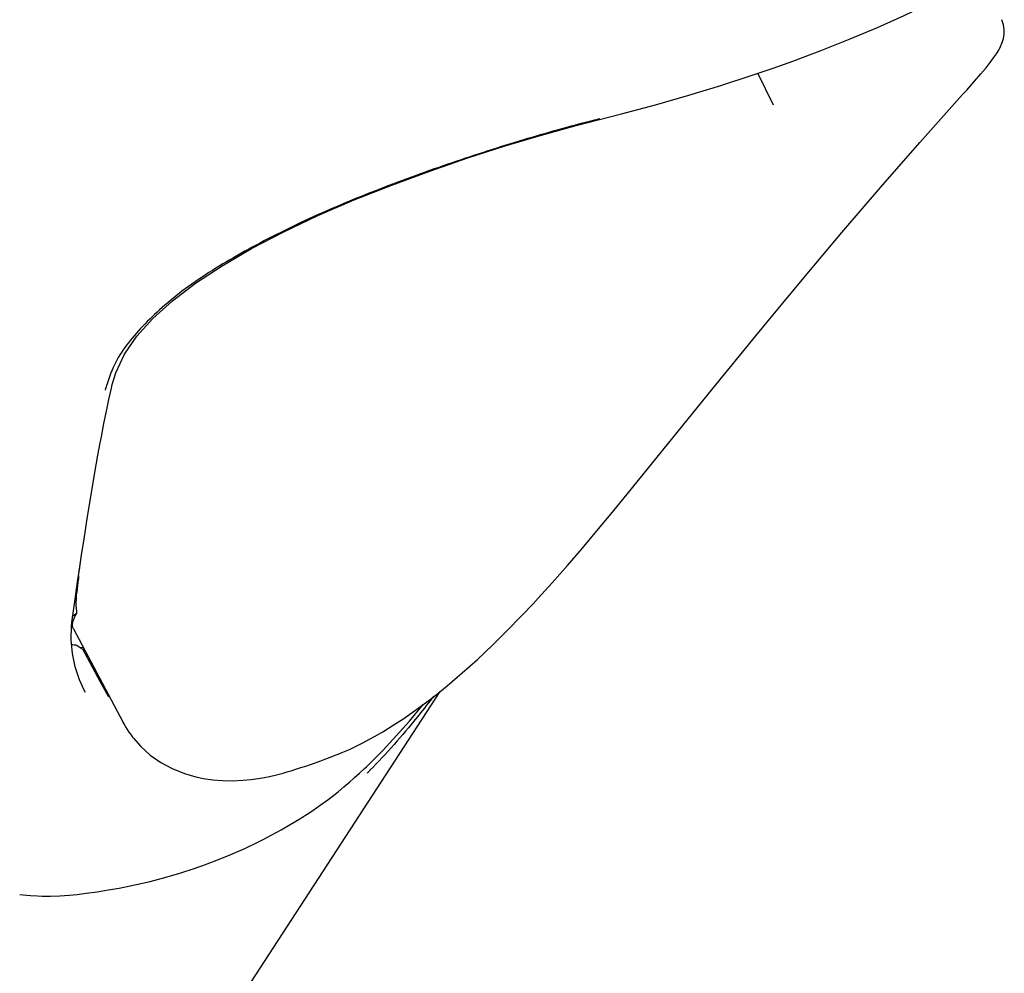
# Model space of a CAD drawing. Header units: millimetres. Extents: x -404 to 1150, y -993 to 2209.
# Tile 5 of 28: x 193 to 214, y 70 to 91. Entities that reach past the tile are written whole.
import ezdxf

# ---------------------------------------------------------------- set-up
doc = ezdxf.new("R2010")
doc.units = ezdxf.units.MM
doc.header["$LTSCALE"] = 23.1
for name, color, linetype in [('MSBR-1_1_1_1', 7, 'CONTINUOUS'), ('MSBR-2_1_1_1', 7, 'CONTINUOUS'), ('MSBR-40_1_1_1', 7, 'CONTINUOUS')]:
    doc.layers.add(name, color=color, linetype=linetype)

msp = doc.modelspace()

# ---------------------------------------------------------------- linework, layer by layer
at = {"layer": 'MSBR-1_1_1_1', "color": 7, "linetype": 'CONTINUOUS'}
for p, q in [((214.292, 91.423), (214.292, 91.424)), ((209.244, 89.562), (208.896, 90.266)), ((213.508, 89.897), (213.417, 89.796)), ((205.919, 80.863), (207.907, 83.312)), ((193.916, 79.183), (193.958, 79.481)), ((203.674, 78.282), (203.787, 78.4)), ((193.8, 78.008), (194.889, 75.959)), ((194.013, 77.606), (194.01, 77.606)), ((194.015, 77.608), (194.013, 77.607)), ((201.764, 76.526), (201.764, 76.526)), ((194.892, 75.954), (194.913, 75.916)), ((194.913, 75.916), (194.936, 75.876)), ((200.444, 75.633), (200.444, 75.633)), ((196.498, 74.747), (196.498, 74.747))]:
    msp.add_line(p, q, dxfattribs=at)
for points in [[(213.508, 89.897), (213.682, 90.093), (213.822, 90.255), (213.935, 90.39), (214.026, 90.505), (214.1, 90.605), (214.162, 90.695), (214.213, 90.779), (214.256, 90.861), (214.292, 90.947), (214.32, 91.036), (214.335, 91.131), (214.337, 91.23), (214.322, 91.333), (214.292, 91.423)], [(214.292, 91.424), (214.282, 91.445), (214.28, 91.449)], [(210.753, 86.752), (211.608, 87.748), (212.476, 88.741), (213.417, 89.796)], [(209.235, 84.938), (209.911, 85.753), (210.753, 86.752)], [(207.907, 83.312), (208.857, 84.476), (209.236, 84.937)], [(204.057, 78.689), (204.364, 79.027), (204.703, 79.411), (205.031, 79.793), (205.35, 80.171), (205.657, 80.541), (205.919, 80.863)], [(203.787, 78.4), (203.864, 78.482), (203.941, 78.564), (204.057, 78.689)], [(201.764, 76.526), (202.047, 76.755), (202.379, 77.037), (202.713, 77.336), (203.047, 77.651), (203.38, 77.98), (203.674, 78.282)], [(200.444, 75.633), (200.626, 75.739), (200.858, 75.882), (201.092, 76.036), (201.328, 76.2), (201.566, 76.375), (201.764, 76.526)], [(194.936, 75.876), (194.953, 75.847), (194.989, 75.789), (195.026, 75.732), (195.065, 75.677), (195.106, 75.623), (195.124, 75.599)], [(195.124, 75.599), (195.287, 75.415), (195.495, 75.227), (195.726, 75.065), (195.977, 74.928), (196.248, 74.819), (196.498, 74.747)], [(199.64, 75.245), (199.741, 75.287), (199.888, 75.351), (200.036, 75.42), (200.185, 75.494), (200.335, 75.573), (200.444, 75.633)], [(199.094, 75.041), (199.155, 75.062), (199.262, 75.1), (199.368, 75.14), (199.473, 75.18), (199.577, 75.22), (199.64, 75.245)], [(198.536, 74.86), (198.601, 74.88), (198.709, 74.913), (198.817, 74.948), (198.925, 74.983), (199.032, 75.019), (199.094, 75.041)], [(196.498, 74.747), (196.665, 74.711), (196.875, 74.681), (197.09, 74.664), (197.31, 74.66), (197.535, 74.67), (197.719, 74.688)], [(197.719, 74.688), (197.825, 74.702), (197.975, 74.726), (198.126, 74.755), (198.277, 74.79), (198.43, 74.83), (198.536, 74.86)]]:
    msp.add_lwpolyline(points, dxfattribs=at)
for centre, radius, start, end in [((196.89, 78.548), 3.027, 173.0074, 175.0089), ((196.309, 78.53), 2.445, 182.307, 184.2186), ((210.977, 54.809), 29.1, 126.0045, 126.2065), ((194.573, 77.917), 0.825, 150.6259, 152.0636), ((193.271, 81.994), 4.45, 278.8846, 279.5652), ((195.525, 76.297), 0.72, 207.9983, 208.484)]:
    msp.add_arc(centre, radius, start, end, dxfattribs=at)
for points, knots in [([(193.916, 79.183), (193.914, 79.16), (193.909, 79.116), (193.899, 79.027), (193.891, 78.961), (193.886, 78.917)], [0, 0, 0, 0, 0.251566, 0.502205, 1, 1, 1, 1]), ([(193.866, 78.431), (193.865, 78.462), (193.862, 78.589), (193.866, 78.716), (193.875, 78.812)], [0, 0, 0, 0, 0.245589, 1, 1, 1, 1]), ([(193.793, 78.025), (193.79, 78.034), (193.784, 78.053), (193.78, 78.083), (193.78, 78.115), (193.787, 78.162), (193.806, 78.227), (193.83, 78.278), (193.844, 78.304)], [0, 0, 0, 0, 0.098911, 0.201416, 0.310865, 0.428574, 0.692116, 1, 1, 1, 1])]:
    msp.add_open_spline(points, degree=3, knots=knots, dxfattribs=at)
for points in [[(193.87, 78.35), (193.864, 78.341), (193.859, 78.332), (193.854, 78.322)], [(193.8, 78.008), (193.797, 78.013), (193.795, 78.019), (193.793, 78.025)]]:
    msp.add_open_spline(points, degree=3, dxfattribs=at)
at = {"layer": 'MSBR-2_1_1_1', "color": 7, "linetype": 'CONTINUOUS'}
for p, q in [((205.414, 89.263), (205.377, 89.253)), ((205.379, 89.24), (205.379, 89.24)), ((194.342, 81.842), (194.392, 82.115)), ((194.392, 82.116), (194.417, 82.25)), ((193.933, 79.315), (193.982, 79.643)), ((193.804, 78.411), (193.839, 78.665)), ((193.776, 78.212), (193.804, 78.411)), ((193.778, 77.467), (193.752, 77.766)), ((194.394, 76.852), (194.011, 77.561)), ((194.575, 76.515), (194.394, 76.852)), ((194.07, 76.608), (194.041, 76.661)), ((194.041, 76.661), (194.041, 76.661)), ((198.959, 73.924), (199.082, 74.005)), ((198.959, 73.924), (198.959, 73.924)), ((198.797, 73.821), (198.798, 73.822)), ((197.984, 73.362), (197.984, 73.362)), ((194.085, 72.177), (194.084, 72.177)), ((193.112, 72.115), (193.112, 72.115))]:
    msp.add_line(p, q, dxfattribs=at)
for points in [[(209.235, 90.382), (209.67, 90.536), (210.312, 90.776), (210.936, 91.024), (211.541, 91.28), (212.127, 91.543), (212.522, 91.731)], [(205.379, 89.24), (205.892, 89.372), (206.643, 89.574), (207.374, 89.784), (208.084, 90.001), (208.773, 90.224), (209.235, 90.382)], [(194.656, 83.399), (194.734, 83.66), (194.927, 84.067), (195.201, 84.464), (195.554, 84.855), (195.986, 85.246), (196.496, 85.634), (197.081, 86.02), (197.732, 86.4), (198.44, 86.77), (199.196, 87.127), (199.995, 87.472), (200.822, 87.801), (201.661, 88.11), (202.501, 88.398), (203.328, 88.663), (204.13, 88.903), (204.895, 89.115), (205.379, 89.24)], [(194.417, 82.25), (194.473, 82.54), (194.528, 82.815), (194.583, 83.073), (194.637, 83.317), (194.656, 83.399)], [(193.982, 79.643), (194.035, 79.991), (194.114, 80.491), (194.191, 80.967), (194.267, 81.417), (194.342, 81.842)], [(193.839, 78.665), (193.87, 78.884), (193.901, 79.096), (193.933, 79.315)], [(193.752, 77.766), (193.761, 78.067), (193.776, 78.211)], [(194.041, 76.661), (193.934, 76.887), (193.838, 77.173), (193.778, 77.467)], [(200.263, 74.968), (200.632, 75.333), (201.216, 75.972), (201.519, 76.34)], [(199.979, 74.707), (200.003, 74.728), (200.112, 74.827), (200.221, 74.928), (200.264, 74.968)], [(199.572, 74.365), (199.638, 74.418), (199.769, 74.525), (199.899, 74.636), (199.979, 74.707)], [(199.082, 74.005), (199.245, 74.118), (199.411, 74.24), (199.572, 74.365)], [(197.984, 73.362), (198.18, 73.465), (198.382, 73.576), (198.583, 73.691), (198.797, 73.821)], [(196.568, 72.758), (196.655, 72.789), (196.966, 72.905), (197.274, 73.031), (197.579, 73.166), (197.88, 73.31), (197.984, 73.362)], [(195.054, 72.341), (195.154, 72.362), (195.49, 72.439), (195.82, 72.525), (196.145, 72.62), (196.463, 72.722), (196.568, 72.758)], [(194.084, 72.177), (194.328, 72.211), (194.57, 72.25), (194.808, 72.292), (195.054, 72.341)], [(192.615, 72.147), (192.693, 72.139), (192.851, 72.126), (193.011, 72.118), (193.112, 72.115)], [(193.112, 72.115), (193.293, 72.114), (193.501, 72.121), (193.707, 72.135), (193.881, 72.152)]]:
    msp.add_lwpolyline(points, dxfattribs=at)
for centre, radius, start, end in [((212.343, 61.366), 28.744, 104.0263, 104.7292), ((198.772, 82.028), 4.452, 157.0701, 161.8256), ((195.4, 79.919), 2.737, 235.6603, 238.0447), ((195.409, 79.932), 2.753, 238.0424, 239.4854), ((194.479, 78.766), 2.254, 272.4393, 272.9481), ((192.905, 83.303), 11.163, 301.8602, 302.8426), ((192.321, 85.745), 13.681, 276.5472, 277.4019)]:
    msp.add_arc(centre, radius, start, end, dxfattribs=at)
for points, knots in [([(205.035, 89.166), (204.534, 89.034), (203.504, 88.739), (201.944, 88.232), (200.365, 87.652), (198.838, 87.004), (197.441, 86.283), (196.397, 85.635), (195.704, 85.064), (195.164, 84.525), (194.809, 84.086), (194.672, 83.763)], [0, 0, 0, 0, 0.130235, 0.269588, 0.41243, 0.553245, 0.686464, 0.807584, 0.861647, 0.911691, 1, 1, 1, 1]), ([(193.756, 77.663), (193.764, 77.663), (193.797, 77.66), (193.831, 77.659), (193.856, 77.659)], [0, 0, 0, 0, 0.239097, 1, 1, 1, 1])]:
    msp.add_open_spline(points, degree=3, knots=knots, dxfattribs=at)
msp.add_open_spline([(194.542, 83.417), (194.527, 83.37), (194.512, 83.322), (194.5, 83.274)], degree=3, dxfattribs=at)
at = {"layer": 'MSBR-40_1_1_1', "color": 7, "linetype": 'CONTINUOUS'}
msp.add_line((196.473, 68.298), (201.892, 76.629), dxfattribs=at)
for centre, radius, start, end in [((183.803, 90.228), 22.578, 322.4769, 322.6505), ((191.198, 83.899), 12.838, 315.0132, 315.4296)]:
    msp.add_arc(centre, radius, start, end, dxfattribs=at)
msp.add_open_spline([(201.709, 76.476), (201.6, 76.333), (201.168, 75.785), (200.707, 75.259), (200.343, 74.89)], degree=3, knots=[0, 0, 0, 0, 0.25794, 1, 1, 1, 1], dxfattribs=at)

doc.saveas('drawing.dxf')
